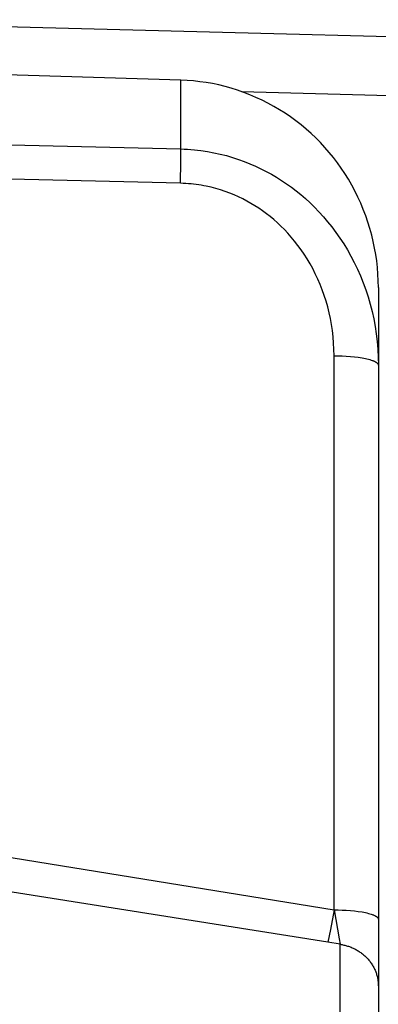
# Model space of a CAD drawing. Header units: millimetres. Extents: x -5878 to -4878, y 4408 to 5408.
# Tile 37 of 119: x -5436.55 to -5428.6, y 5215.55 to 5237.37. Entities that reach past the tile are written whole.
import ezdxf

# ---------------------------------------------------------------- set-up
doc = ezdxf.new("R2010")
doc.units = ezdxf.units.MM
doc.layers.add('SHOW Mini_Safetyfree Holder', color=7, linetype='Continuous', true_color=0x000000)

msp = doc.modelspace()

# ---------------------------------------------------------------- linework, layer by layer
at = {"layer": 'SHOW Mini_Safetyfree Holder', "color": 18, "lineweight": -3, "true_color": 0x000000}
for points in [[(-5442.582, 5237.374), (-5416.976, 5236.704)], [(-5432.978, 5236.033), (-5448.715, 5236.511)], [(-5432.978, 5234.508), (-5432.978, 5236.033)], [(-5428.595, 5231.439), (-5428.598, 5231.587), (-5428.604, 5231.734), (-5428.616, 5231.88), (-5428.632, 5232.025), (-5428.652, 5232.169), (-5428.677, 5232.313), (-5428.707, 5232.457), (-5428.742, 5232.6), (-5428.782, 5232.743), (-5428.826, 5232.886), (-5428.875, 5233.027), (-5428.929, 5233.167), (-5428.987, 5233.306), (-5429.049, 5233.443), (-5429.115, 5233.577), (-5429.185, 5233.708), (-5429.259, 5233.837), (-5429.337, 5233.962), (-5429.419, 5234.084), (-5429.504, 5234.204), (-5429.593, 5234.32), (-5429.685, 5234.432), (-5429.781, 5234.542), (-5429.88, 5234.649), (-5429.983, 5234.752), (-5430.088, 5234.852), (-5430.197, 5234.949), (-5430.309, 5235.042), (-5430.424, 5235.132), (-5430.542, 5235.218), (-5430.663, 5235.3), (-5430.787, 5235.378), (-5430.914, 5235.453), (-5431.044, 5235.523), (-5431.176, 5235.589), (-5431.31, 5235.651), (-5431.445, 5235.709), (-5431.582, 5235.762), (-5431.72, 5235.81), (-5431.858, 5235.854), (-5431.996, 5235.893), (-5432.135, 5235.927), (-5432.274, 5235.956), (-5432.413, 5235.98), (-5432.553, 5236), (-5432.694, 5236.016), (-5432.835, 5236.027), (-5432.978, 5236.033)], [(-5431.631, 5235.78), (-5425.895, 5235.628)], [(-5448.715, 5234.882), (-5432.978, 5234.508)], [(-5432.986, 5233.748), (-5432.978, 5234.232), (-5432.977, 5234.406), (-5432.978, 5234.508)], [(-5432.978, 5234.508), (-5432.902, 5234.506), (-5432.827, 5234.502), (-5432.752, 5234.497), (-5432.677, 5234.49), (-5432.604, 5234.482), (-5432.53, 5234.473), (-5432.385, 5234.452), (-5432.242, 5234.425), (-5432.102, 5234.395), (-5431.965, 5234.36), (-5431.83, 5234.321), (-5431.699, 5234.278), (-5431.57, 5234.232), (-5431.444, 5234.181), (-5431.321, 5234.128), (-5431.201, 5234.071), (-5431.083, 5234.01), (-5430.967, 5233.947), (-5430.853, 5233.88), (-5430.742, 5233.81), (-5430.633, 5233.737), (-5430.525, 5233.66), (-5430.419, 5233.58), (-5430.315, 5233.496), (-5430.212, 5233.407), (-5430.111, 5233.314), (-5430.011, 5233.217), (-5429.913, 5233.114), (-5429.815, 5233.007), (-5429.72, 5232.895), (-5429.627, 5232.779), (-5429.536, 5232.658), (-5429.448, 5232.533), (-5429.363, 5232.404), (-5429.281, 5232.27), (-5429.203, 5232.132), (-5429.129, 5231.99), (-5429.059, 5231.845), (-5428.993, 5231.696), (-5428.932, 5231.543), (-5428.875, 5231.388), (-5428.823, 5231.23), (-5428.777, 5231.07), (-5428.735, 5230.907), (-5428.698, 5230.743), (-5428.667, 5230.576), (-5428.642, 5230.407), (-5428.622, 5230.237), (-5428.607, 5230.065), (-5428.598, 5229.892), (-5428.595, 5229.717)], [(-5432.986, 5233.748), (-5448.724, 5234.122)], [(-5429.578, 5229.925), (-5429.58, 5230.067), (-5429.587, 5230.207), (-5429.598, 5230.345), (-5429.614, 5230.481), (-5429.634, 5230.615), (-5429.658, 5230.747), (-5429.686, 5230.878), (-5429.719, 5231.007), (-5429.755, 5231.134), (-5429.796, 5231.26), (-5429.84, 5231.384), (-5429.887, 5231.506), (-5429.939, 5231.625), (-5429.993, 5231.741), (-5430.051, 5231.855), (-5430.111, 5231.965), (-5430.175, 5232.072), (-5430.241, 5232.175), (-5430.31, 5232.275), (-5430.38, 5232.372), (-5430.453, 5232.464), (-5430.527, 5232.553), (-5430.602, 5232.639), (-5430.679, 5232.72), (-5430.757, 5232.798), (-5430.836, 5232.872), (-5430.915, 5232.942), (-5430.996, 5233.01), (-5431.079, 5233.074), (-5431.162, 5233.135), (-5431.247, 5233.193), (-5431.334, 5233.249), (-5431.423, 5233.302), (-5431.513, 5233.353), (-5431.605, 5233.401), (-5431.699, 5233.446), (-5431.794, 5233.489), (-5431.892, 5233.529), (-5431.992, 5233.566), (-5432.094, 5233.6), (-5432.198, 5233.631), (-5432.304, 5233.658), (-5432.413, 5233.683), (-5432.468, 5233.694), (-5432.523, 5233.704), (-5432.579, 5233.713), (-5432.636, 5233.721), (-5432.693, 5233.728), (-5432.751, 5233.734), (-5432.809, 5233.739), (-5432.867, 5233.743), (-5432.927, 5233.746), (-5432.986, 5233.748)], [(-5428.595, 5231.439), (-5428.595, 5229.717)], [(-5429.578, 5229.925), (-5429.489, 5229.924), (-5429.398, 5229.921), (-5429.306, 5229.916), (-5429.215, 5229.909), (-5429.125, 5229.901), (-5429.039, 5229.89), (-5428.957, 5229.877), (-5428.919, 5229.87), (-5428.882, 5229.863), (-5428.847, 5229.855), (-5428.814, 5229.847), (-5428.784, 5229.839), (-5428.755, 5229.83), (-5428.729, 5229.821), (-5428.717, 5229.816), (-5428.705, 5229.812), (-5428.694, 5229.807), (-5428.683, 5229.802), (-5428.674, 5229.798), (-5428.664, 5229.793), (-5428.656, 5229.788), (-5428.648, 5229.783), (-5428.644, 5229.781), (-5428.64, 5229.779), (-5428.637, 5229.776), (-5428.633, 5229.774), (-5428.63, 5229.771), (-5428.627, 5229.769), (-5428.624, 5229.767), (-5428.621, 5229.764), (-5428.619, 5229.762), (-5428.616, 5229.759), (-5428.614, 5229.757), (-5428.612, 5229.755), (-5428.61, 5229.752), (-5428.609, 5229.751), (-5428.608, 5229.75), (-5428.607, 5229.749), (-5428.606, 5229.747), (-5428.605, 5229.746), (-5428.605, 5229.745), (-5428.604, 5229.744), (-5428.603, 5229.743), (-5428.602, 5229.742), (-5428.602, 5229.74), (-5428.601, 5229.739), (-5428.601, 5229.738), (-5428.6, 5229.737), (-5428.599, 5229.736), (-5428.599, 5229.735), (-5428.598, 5229.733), (-5428.598, 5229.732), (-5428.598, 5229.731), (-5428.597, 5229.73), (-5428.597, 5229.729), (-5428.597, 5229.728), (-5428.596, 5229.726), (-5428.596, 5229.725), (-5428.596, 5229.724), (-5428.596, 5229.723), (-5428.596, 5229.722), (-5428.596, 5229.721), (-5428.596, 5229.719), (-5428.595, 5229.718), (-5428.595, 5229.717)], [(-5429.578, 5217.642), (-5429.578, 5229.925)], [(-5428.595, 5229.717), (-5428.595, 5217.434)], [(-5440.133, 5219.35), (-5429.578, 5217.642)], [(-5429.715, 5216.926), (-5442.842, 5219.005)], [(-5429.578, 5217.642), (-5429.659, 5217.204), (-5429.715, 5216.926)], [(-5429.578, 5217.642), (-5429.489, 5217.641), (-5429.398, 5217.638), (-5429.306, 5217.633), (-5429.215, 5217.626), (-5429.125, 5217.618), (-5429.039, 5217.607), (-5428.957, 5217.594), (-5428.919, 5217.587), (-5428.882, 5217.58), (-5428.847, 5217.572), (-5428.814, 5217.564), (-5428.784, 5217.555), (-5428.755, 5217.547), (-5428.729, 5217.538), (-5428.717, 5217.533), (-5428.705, 5217.529), (-5428.694, 5217.524), (-5428.683, 5217.519), (-5428.674, 5217.515), (-5428.664, 5217.51), (-5428.656, 5217.505), (-5428.648, 5217.5), (-5428.644, 5217.498), (-5428.64, 5217.496), (-5428.637, 5217.493), (-5428.633, 5217.491), (-5428.63, 5217.488), (-5428.627, 5217.486), (-5428.624, 5217.484), (-5428.621, 5217.481), (-5428.619, 5217.479), (-5428.616, 5217.476), (-5428.614, 5217.474), (-5428.612, 5217.472), (-5428.61, 5217.469), (-5428.609, 5217.468), (-5428.608, 5217.467), (-5428.607, 5217.466), (-5428.606, 5217.464), (-5428.605, 5217.463), (-5428.605, 5217.462), (-5428.604, 5217.461), (-5428.603, 5217.46), (-5428.602, 5217.458), (-5428.602, 5217.457), (-5428.601, 5217.456), (-5428.601, 5217.455), (-5428.6, 5217.454), (-5428.599, 5217.453), (-5428.599, 5217.451), (-5428.598, 5217.45), (-5428.598, 5217.449), (-5428.598, 5217.448), (-5428.597, 5217.447), (-5428.597, 5217.446), (-5428.597, 5217.444), (-5428.596, 5217.443), (-5428.596, 5217.442), (-5428.596, 5217.441), (-5428.596, 5217.44), (-5428.596, 5217.439), (-5428.596, 5217.437), (-5428.596, 5217.436), (-5428.595, 5217.435), (-5428.595, 5217.434)], [(-5429.578, 5217.642), (-5429.464, 5216.999), (-5429.44, 5216.877)], [(-5428.595, 5217.434), (-5428.595, 5215.953)], [(-5429.44, 5216.877), (-5429.715, 5216.926)], [(-5429.44, 5156.945), (-5429.44, 5216.877)], [(-5429.44, 5216.877), (-5429.42, 5216.874), (-5429.4, 5216.871), (-5429.38, 5216.867), (-5429.359, 5216.862), (-5429.339, 5216.858), (-5429.319, 5216.852), (-5429.298, 5216.847), (-5429.278, 5216.84), (-5429.258, 5216.834), (-5429.237, 5216.827), (-5429.217, 5216.819), (-5429.197, 5216.811), (-5429.177, 5216.803), (-5429.157, 5216.794), (-5429.137, 5216.785), (-5429.118, 5216.775), (-5429.098, 5216.765), (-5429.079, 5216.754), (-5429.06, 5216.743), (-5429.041, 5216.732), (-5429.022, 5216.72), (-5429.003, 5216.707), (-5428.985, 5216.694), (-5428.967, 5216.681), (-5428.95, 5216.668), (-5428.932, 5216.653), (-5428.915, 5216.639), (-5428.898, 5216.624), (-5428.882, 5216.609), (-5428.866, 5216.593), (-5428.851, 5216.578), (-5428.835, 5216.561), (-5428.821, 5216.545), (-5428.806, 5216.528), (-5428.792, 5216.511), (-5428.779, 5216.493), (-5428.766, 5216.476), (-5428.753, 5216.458), (-5428.741, 5216.439), (-5428.729, 5216.421), (-5428.718, 5216.402), (-5428.707, 5216.383), (-5428.697, 5216.364), (-5428.687, 5216.345), (-5428.678, 5216.326), (-5428.669, 5216.307), (-5428.661, 5216.287), (-5428.653, 5216.267), (-5428.646, 5216.248), (-5428.639, 5216.228), (-5428.633, 5216.208), (-5428.627, 5216.188), (-5428.622, 5216.168), (-5428.617, 5216.149), (-5428.613, 5216.129), (-5428.609, 5216.109), (-5428.606, 5216.089), (-5428.603, 5216.07), (-5428.601, 5216.05), (-5428.599, 5216.03), (-5428.597, 5216.011), (-5428.596, 5215.992), (-5428.596, 5215.972), (-5428.595, 5215.953)], [(-5428.595, 5215.953), (-5428.595, 5157.713)]]:
    msp.add_lwpolyline(points, dxfattribs=at)

doc.saveas('drawing.dxf')
